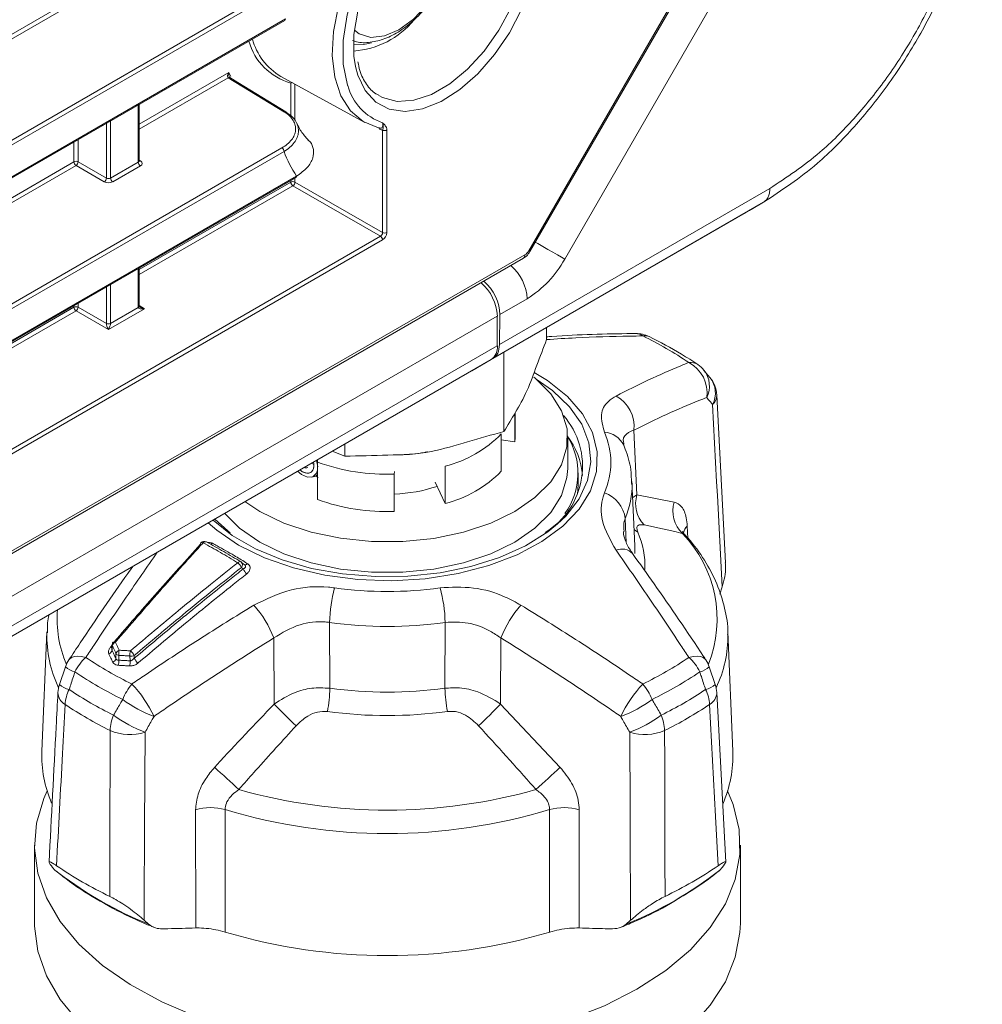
# Model space of a CAD drawing. Header units: millimetres. Extents: x 0 to 1118, y 0 to 864.
# Tile 175 of 235: x 1006 to 1023, y 350 to 366. Entities that reach past the tile are written whole.
import ezdxf

# ---------------------------------------------------------------- set-up
doc = ezdxf.new("R2010")
doc.units = ezdxf.units.MM

msp = doc.modelspace()

# ---------------------------------------------------------------- linework, layer by layer
at = {"color": 9, "linetype": 'Continuous', "lineweight": 0}
for p, q in [((1014.961, 362.216), (1018.648, 368.602)), ((1019.079, 368.172), (1015.56, 362.077)), ((953.284, 333.42), (1010.878, 366.668)), ((1010.913, 366.608), (953.307, 333.352)), ((1004.855, 364.956), (1007.394, 366.421)), ((1007.429, 366.361), (1004.855, 364.875)), ((953.669, 333.029), (1010.913, 366.075)), ((1008.479, 364.324), (1009.972, 365.186)), ((1009.96, 365.098), (1008.479, 364.243)), ((1010.896, 364.526), (1009.96, 365.098)), ((1011.001, 364.457), (1011.001, 365.008)), ((1011.071, 364.989), (1011.071, 364.385)), ((1008.464, 363.692), (1008.464, 364.645)), ((1007.933, 363.427), (1007.933, 364.338)), ((1008.003, 364.379), (1008.003, 363.426)), ((1012.529, 362.519), (1012.529, 364.227)), ((1012.599, 364.228), (1012.599, 362.52)), ((953.74, 330.959), (1010.854, 363.93)), ((1007.394, 363.697), (1007.394, 364.027)), ((1007.464, 364.067), (1007.464, 363.698)), ((1010.889, 363.869), (953.67, 330.837)), ((1004.855, 362.231), (1007.394, 363.697)), ((1007.429, 363.637), (1004.855, 362.151)), ((1007.898, 363.366), (1007.429, 363.637)), ((1007.464, 363.698), (1007.933, 363.427)), ((1008.003, 363.426), (1008.464, 363.692)), ((1008.499, 363.631), (1008.038, 363.365)), ((1008.479, 363.727), (1008.5, 363.714)), ((953.218, 330.045), (1011.099, 363.459)), ((1008.479, 361.905), (1011.001, 363.361)), ((1011.036, 363.3), (1008.479, 361.824)), ((1011.001, 363.361), (1011.001, 363.385)), ((1012.494, 362.458), (1011.036, 363.3)), ((1011.071, 363.426), (1011.071, 363.361)), ((1011.071, 363.361), (1012.529, 362.519)), ((1014.473, 360.657), (1018.972, 363.254)), ((871.763, 281.216), (1012.494, 362.458)), ((1012.529, 362.397), (871.798, 281.155)), ((869.428, 278.172), (1014.898, 362.15)), ((1008.464, 361.274), (1008.464, 361.921)), ((1008.003, 361.655), (1008.003, 361.008)), ((1007.933, 361.008), (1007.933, 361.614)), ((1007.464, 361.343), (1007.464, 361.279)), ((1014.935, 361.417), (1014.481, 361.155)), ((1004.855, 359.812), (1007.394, 361.278)), ((1007.429, 361.218), (1004.855, 359.732)), ((1007.394, 361.278), (1007.394, 361.303)), ((1007.968, 360.906), (1007.429, 361.218)), ((1007.464, 361.279), (1007.933, 361.008)), ((1008.568, 361.252), (1007.968, 360.906)), ((1008.003, 361.007), (1008.464, 361.273)), ((1008.479, 361.308), (1008.568, 361.252)), ((870.065, 277.786), (1014.438, 361.131)), ((870.065, 277.292), (1014.438, 360.637)), ((869.961, 277.063), (1014.335, 360.408)), ((1016.712, 359.234), (1016.761, 358.158)), ((1016.691, 358.11), (1016.761, 358.158)), ((1016.761, 358.158), (1017.383, 358.036)), ((1016.566, 357.762), (1016.583, 357.363)), ((1017.599, 357.635), (1017.609, 357.437)), ((1017.518, 357.512), (1017.551, 357.498)), ((1010.209, 356.922), (1010.179, 356.945)), ((1011.648, 356.033), (1011.651, 354.936)), ((1013.567, 354.936), (1013.57, 356.033)), ((1010.725, 354.674), (1010.718, 355.774)), ((1014.499, 355.774), (1014.492, 354.674)), ((1008.002, 355.622), (1008.027, 355.651)), ((1008.031, 355.644), (1008.028, 355.566)), ((1008.091, 355.431), (1008.093, 355.511)), ((1008.14, 355.484), (1008.138, 355.404)), ((1008.327, 355.393), (1008.326, 355.474)), ((1008.397, 355.481), (1008.398, 355.435)), ((1014.492, 354.674), (1015.485, 353.62)), ((1009.419, 350.947), (1009.417, 352.912)), ((1015.8, 352.912), (1015.798, 350.947))]:
    msp.add_line(p, q, dxfattribs=at)
at = {"color": 7, "linetype": 'Continuous', "lineweight": 15}
for p, q in [((1014.981, 362.204), (1018.668, 368.591)), ((953.724, 333.044), (1010.903, 366.052)), ((1009.972, 365.186), (1010.004, 365.117)), ((1010.836, 365.118), (1012.234, 364.351)), ((1008.479, 363.713), (1008.479, 364.653)), ((1012.461, 364.265), (1012.479, 364.258)), ((953.244, 330.043), (1011.089, 363.436)), ((1018.869, 363.025), (1014.365, 360.425)), ((1018.66, 362.904), (1018.869, 363.025)), ((1014.058, 360.248), (1018.566, 362.85)), ((869.402, 278.115), (1014.872, 362.093)), ((1008.479, 361.295), (1008.479, 361.929)), ((1014.481, 361.155), (1014.473, 360.657)), ((1014.438, 361.131), (1014.438, 360.637)), ((1015.258, 360.941), (1015.258, 360.739)), ((1014.548, 360.531), (1014.548, 359.209)), ((1014.335, 360.408), (1014.012, 360.221)), ((1014.036, 360.235), (1014.365, 360.425)), ((869.638, 276.876), (1014.012, 360.221)), ((1014.036, 360.235), (1014.047, 360.241)), ((1014.047, 360.241), (1014.058, 360.248)), ((1017.975, 360.107), (1017.875, 360.227)), ((1018.237, 357.024), (1018.091, 359.816)), ((1014.731, 359.512), (1014.731, 359.037)), ((1014.734, 359.104), (1014.734, 359.518)), ((1014.504, 358.549), (1014.504, 359.171)), ((1014.731, 359.037), (1014.504, 359.072)), ((1014.734, 359.104), (1014.731, 359.037)), ((1015.609, 358.594), (1015.609, 359.104)), ((1011.692, 358.882), (1011.899, 358.799)), ((1011.899, 359.001), (1011.899, 358.799)), ((1011.432, 358.732), (1011.453, 358.621)), ((1011.432, 358.732), (1011.453, 358.624)), ((1011.448, 358.699), (1011.448, 358.077)), ((1011.346, 358.682), (1011.385, 358.66)), ((1012.724, 358.501), (1012.725, 358.542)), ((1013.57, 358.632), (1013.57, 358.01)), ((1011.349, 358.449), (1011.398, 358.461)), ((1011.415, 358.468), (1011.456, 358.443)), ((1011.417, 358.468), (1011.448, 358.486)), ((1012.724, 357.879), (1012.724, 358.501)), ((1013.57, 358.01), (1013.403, 358.369)), ((1015.784, 358.339), (1015.784, 358.52)), ((1016.725, 357.307), (1016.679, 358.375)), ((1009.6, 357.371), (1009.596, 357.373)), ((1016.725, 357.307), (1016.724, 357.335)), ((1010.234, 356.993), (1010.178, 357.036)), ((1018.142, 356.5), (1018.18, 356.627)), ((1006.945, 355.873), (1006.861, 353.891)), ((1018.357, 353.891), (1018.272, 355.873)), ((1018.272, 355.873), (1018.274, 355.833)), ((1008.027, 355.659), (1008.024, 355.59)), ((1007.253, 355.293), (1007.154, 355)), ((1018.064, 355), (1017.964, 355.293)), ((1018.238, 352.042), (1018.091, 354.866)), ((1006.735, 352.327), (1006.735, 351.03)), ((1018.483, 351.03), (1018.483, 352.327)), ((1007.075, 351.911), (1007.037, 351.956)), ((1007.075, 351.911), (1007.144, 351.857)), ((1007.09, 351.899), (1007.169, 351.837)), ((1018.18, 351.956), (1018.142, 351.911)), ((1008.563, 351.075), (1008.634, 351.011)), ((1016.583, 351.011), (1016.655, 351.075))]:
    msp.add_line(p, q, dxfattribs=at)
at = {"color": 7, "linetype": 'Continuous', "lineweight": 15, "flags": 128}
for points in [[(1012.461, 364.265), (1012.205, 364.367), (1011.993, 364.546), (1011.834, 364.795), (1011.732, 365.105), (1011.69, 365.466), (1011.712, 365.866), (1011.795, 366.289), (1011.936, 366.722), (1012.132, 367.15), (1012.375, 367.558), (1012.657, 367.932), (1012.967, 368.259), (1013.296, 368.527), (1013.632, 368.727), (1013.963, 368.853), (1014.277, 368.899), (1014.565, 368.865)], [(1014.12, 368.712), (1013.804, 368.613), (1013.46, 368.426), (1013.12, 368.163), (1012.8, 367.833), (1012.51, 367.45), (1012.264, 367.03), (1012.071, 366.59), (1011.939, 366.146), (1011.872, 365.718), (1011.875, 365.321), (1011.946, 364.974), (1011.948, 364.966)], [(1012.078, 365.285), (1012.052, 365.458), (1012.052, 365.817), (1012.115, 366.204), (1012.238, 366.605), (1012.415, 367.002), (1012.641, 367.38), (1012.904, 367.722), (1013.196, 368.015), (1013.503, 368.247), (1013.814, 368.408), (1014.007, 368.47)], [(1012.045, 365.646), (1012.214, 365.65), (1012.342, 365.678)], [(1010.921, 364.528), (1010.119, 365.018), (1009.985, 365.1)], [(1010.134, 357.318), (1010.563, 357.107), (1011.045, 356.939), (1011.568, 356.818), (1012.117, 356.746), (1012.679, 356.727), (1013.24, 356.759), (1013.784, 356.844), (1014.297, 356.977), (1014.767, 357.156), (1015.181, 357.377), (1015.529, 357.633), (1015.8, 357.918), (1015.99, 358.224), (1016.091, 358.544), (1016.102, 358.869), (1016.023, 359.191), (1015.856, 359.501), (1015.604, 359.792), (1015.275, 360.056), (1015.054, 360.193)], [(1010.238, 358.043), (1010.486, 357.88), (1010.886, 357.686), (1011.339, 357.535), (1011.83, 357.432), (1012.345, 357.379), (1012.868, 357.379), (1013.383, 357.431), (1013.875, 357.534), (1014.328, 357.685), (1014.729, 357.879), (1015.065, 358.11), (1015.327, 358.371), (1015.506, 358.655), (1015.597, 358.952), (1015.598, 359.254), (1015.507, 359.551), (1015.329, 359.835), (1015.067, 360.096), (1015.046, 360.114)], [(1009.901, 357.848), (1010.15, 357.601), (1010.486, 357.37), (1010.886, 357.176), (1011.339, 357.025), (1011.83, 356.921), (1012.345, 356.869), (1012.868, 356.868), (1013.383, 356.921), (1013.875, 357.024), (1014.328, 357.174), (1014.729, 357.368), (1015.065, 357.599), (1015.327, 357.861), (1015.506, 358.144), (1015.597, 358.442), (1015.609, 358.594)], [(1011.448, 358.568), (1011.431, 358.517), (1011.371, 358.456), (1011.282, 358.448), (1011.18, 358.494), (1011.116, 358.55)], [(1015.784, 358.339), (1015.777, 358.222), (1015.773, 358.188)], [(1015.441, 357.673), (1015.276, 357.541), (1014.906, 357.309), (1014.477, 357.115), (1013.999, 356.963), (1013.486, 356.858), (1012.949, 356.801), (1012.404, 356.794), (1011.864, 356.839), (1011.344, 356.932), (1010.856, 357.073), (1010.414, 357.257), (1010.028, 357.48), (1009.709, 357.735), (1009.708, 357.736)], [(1009.737, 357.753), (1009.953, 357.554), (1009.995, 357.521)], [(1009.626, 357.689), (1009.769, 357.566), (1010.134, 357.318)], [(1016.762, 349.929), (1016.22, 349.652), (1015.624, 349.416), (1014.981, 349.225), (1014.303, 349.08), (1013.599, 348.984), (1012.88, 348.939), (1012.157, 348.946), (1011.441, 349.003), (1010.742, 349.111), (1010.072, 349.268), (1009.44, 349.471), (1008.856, 349.718), (1008.329, 350.004), (1007.867, 350.325), (1007.477, 350.677), (1007.165, 351.053), (1006.935, 351.449), (1006.791, 351.858), (1006.736, 352.274), (1006.769, 352.691), (1006.891, 353.103), (1006.947, 353.23)], [(1018.27, 353.23), (1018.365, 353.001), (1018.465, 352.587), (1018.476, 352.17), (1018.398, 351.755), (1018.233, 351.348), (1017.982, 350.957), (1017.65, 350.586), (1017.241, 350.242), (1016.762, 349.929)], [(1016.762, 348.633), (1016.22, 348.356), (1015.624, 348.12), (1014.981, 347.928), (1014.303, 347.784), (1013.599, 347.688), (1012.88, 347.643), (1012.157, 347.649), (1011.441, 347.707), (1010.742, 347.815), (1010.072, 347.972), (1009.44, 348.175), (1008.856, 348.422), (1008.329, 348.708), (1007.867, 349.029), (1007.477, 349.38), (1007.165, 349.757), (1006.935, 350.153), (1006.791, 350.562), (1006.736, 350.978), (1006.735, 351.03)], [(1018.483, 351.03), (1018.476, 350.874), (1018.398, 350.459), (1018.233, 350.052), (1017.982, 349.661), (1017.65, 349.29), (1017.241, 348.945), (1016.762, 348.633)]]:
    msp.add_lwpolyline(points, dxfattribs=at)
at = {"color": 9, "linetype": 'Continuous', "lineweight": 0, "flags": 128}
for points in [[(1012.466, 364.799), (1012.525, 364.768), (1012.77, 364.704), (1013.047, 364.721), (1013.343, 364.819), (1013.646, 364.994), (1013.942, 365.238), (1014.218, 365.54), (1014.463, 365.886), (1014.666, 366.263), (1014.817, 366.653), (1014.911, 367.04), (1014.942, 367.406), (1014.911, 367.735), (1014.817, 368.014), (1014.666, 368.229), (1014.505, 368.35)], [(1012.06, 365.889), (1012.141, 365.829), (1012.334, 365.769), (1012.559, 365.792), (1012.8, 365.894), (1013.041, 366.07), (1013.266, 366.307), (1013.459, 366.59), (1013.607, 366.898), (1013.7, 367.212), (1013.732, 367.508)], [(1015.117, 367.407), (1015.086, 367.031), (1014.993, 366.635), (1014.842, 366.234), (1014.64, 365.845), (1014.394, 365.483), (1014.115, 365.164), (1013.814, 364.9), (1013.503, 364.703), (1013.196, 364.58), (1012.904, 364.536), (1012.641, 364.574), (1012.415, 364.691), (1012.238, 364.883), (1012.115, 365.142), (1012.078, 365.285)], [(1011.01, 365.023), (1011.006, 365.017), (1011.001, 365.008)], [(1015.56, 362.077), (1015.504, 362.109), (1015.437, 362.148), (1015.361, 362.192), (1015.279, 362.239), (1015.195, 362.288), (1015.11, 362.337), (1015.07, 362.36)], [(1014.961, 362.216), (1014.971, 362.21), (1014.978, 362.206), (1014.981, 362.204), (1014.981, 362.204)], [(1015.085, 360.082), (1015.358, 359.89), (1015.64, 359.621), (1015.844, 359.329), (1015.963, 359.022), (1015.996, 358.707), (1015.941, 358.394), (1015.8, 358.09), (1015.577, 357.803), (1015.441, 357.673)], [(1018.18, 356.627), (1018.101, 358.142), (1018.088, 358.374), (1018.021, 359.657)], [(1015.777, 358.197), (1015.786, 358.378), (1015.785, 358.395)], [(1016.713, 357.581), (1016.742, 357.556), (1016.778, 357.532)], [(1016.725, 357.18), (1016.726, 357.248), (1016.725, 357.307)], [(1010.285, 357.01), (1010.277, 357.004), (1010.269, 356.999), (1010.262, 356.995), (1010.254, 356.992), (1010.247, 356.991), (1010.24, 356.992), (1010.234, 356.993), (1010.229, 356.996)], [(1007.592, 355.45), (1007.521, 355.466), (1007.456, 355.471), (1007.4, 355.465), (1007.354, 355.449), (1007.319, 355.423), (1007.308, 355.408)], [(1017.908, 355.409), (1017.898, 355.423), (1017.864, 355.449), (1017.818, 355.465), (1017.761, 355.471), (1017.697, 355.466), (1017.625, 355.45)], [(1018.114, 351.984), (1018.07, 352.801), (1017.97, 354.666)], [(1007.988, 351.473), (1007.99, 352.314), (1007.995, 354.234)], [(1008.576, 354.205), (1008.569, 352.64), (1008.564, 351.319), (1008.563, 351.075)], [(1016.655, 351.075), (1016.648, 352.64), (1016.647, 352.88), (1016.641, 354.205)], [(1009.91, 352.917), (1009.909, 351.993), (1009.908, 350.879)], [(1015.309, 350.879), (1015.308, 351.993), (1015.308, 352.917)]]:
    msp.add_lwpolyline(points, dxfattribs=at)
at = {"color": 7, "linetype": 'Continuous', "lineweight": 15}
for centre, radius, start, end in [((1010.889, 366.072), 0.024, 304.1262, 7.186), ((1011.948, 366.971), 1.433, 273.9669, 320.4794), ((1011.36, 366.006), 1.031, 194.8666, 239.4419), ((1011.272, 365.978), 1.006, 195.6414, 254.3754), ((1010.912, 364.513), 0.0182, 23.9173, 57.9123), ((1011.075, 363.456), 0.024, 304.1262, 7.186), ((1014.837, 362.143), 0.0617, 305.0752, 6.237), ((1013.665, 361.095), 0.775, 2.6502, 49.6217), ((1008.454, 361.296), 0.0246, 293.8659, 356.8255), ((1016.746, 360.34), 0.5, 63.9361, 90.8084), ((1014.188, 360.612), 0.252, 305.698, 5.6204), ((1017.492, 359.91), 0.5, 39.7694, 55.7312), ((1017.591, 359.79), 0.5, 3.011, 39.6659), ((1014.57, 358.631), 1.286, 301.1497, 41.2295), ((1014.634, 358.519), 1.146, 324.0613, 32.6715), ((1014.606, 358.365), 1.257, 5.0794, 37.9002), ((1013.085, 359.929), 1.979, 284.1767, 315.818), ((1012.626, 360.754), 2.588, 272.1871, 288.2596), ((1012.592, 361.249), 3.372, 250.1635, 272.2504), ((1009.56, 357.307), 0.075, 61.6676, 137.6222), ((1009.522, 357.344), 0.0219, 142.2103, 201.2498), ((1010.133, 356.977), 0.075, 52.2544, 58.3893), ((1008.102, 355.656), 0.075, 139.4566, 177.2381), ((1007.725, 355.132), 0.5, 146.318, 161.2566), ((1017.492, 355.132), 0.5, 18.7434, 33.682), ((1007.626, 354.84), 0.5, 161.2781, 177.005), ((1017.591, 354.84), 0.5, 2.995, 18.7219), ((1008.844, 353.812), 1.985, 177.7087, 203.4088), ((1016.371, 353.812), 1.987, 336.1435, 2.2862), ((1010.921, 357.575), 6.77, 235.6744, 244.331), ((1014.297, 357.575), 6.77, 295.669, 304.3256), ((1012.609, 359.995), 9.508, 253.501, 286.499)]:
    msp.add_arc(centre, radius, start, end, dxfattribs=at)
at = {"color": 9, "linetype": 'Continuous', "lineweight": 0}
for centre, radius, start, end in [((1009.974, 365.077), 0.025, 64.2284, 125.6181), ((1011.033, 364.951), 0.0654, 98.729, 118.8098), ((1012.832, 365.212), 0.917, 195.556, 250.7682), ((1010.91, 364.505), 0.0251, 64.2624, 125.5984), ((1012.451, 364.242), 0.0257, 355.2668, 54.6037), ((1012.564, 364.296), 0.077, 243.2338, 297.3435), ((1010.812, 363.866), 0.077, 2.6523, 56.7703), ((1012.649, 364.51), 1.873, 200.0056, 214.1571), ((1007.429, 363.629), 0.077, 63.2338, 117.3435), ((1007.471, 363.701), 0.077, 182.6523, 236.7703), ((1007.385, 363.703), 0.0793, 303.5222, 356.4778), ((1008.541, 363.696), 0.077, 182.6523, 236.7703), ((1008.485, 363.737), 0.0278, 257.7331, 303.5435), ((1007.854, 363.432), 0.0793, 303.5222, 356.4778), ((1008.08, 363.43), 0.077, 182.6523, 236.7703), ((1011.036, 363.292), 0.077, 63.2338, 117.3435), ((1011.078, 363.364), 0.077, 182.6523, 236.7703), ((1010.992, 363.366), 0.0793, 303.5222, 356.4778), ((1012.452, 362.394), 0.077, 2.6523, 56.7703), ((1012.564, 362.588), 0.077, 243.2338, 297.3435), ((1014.151, 361.377), 0.785, 2.9812, 49.2907), ((1013.98, 362.947), 1.803, 301.9547, 331.1444), ((1007.429, 361.21), 0.077, 63.2338, 117.3435), ((1007.471, 361.282), 0.077, 182.6523, 236.7703), ((1007.385, 361.284), 0.0793, 303.5222, 356.4778), ((1008.455, 361.297), 0.024, 292.8092, 355.8707), ((1007.968, 361.077), 0.077, 243.2338, 297.3435), ((1007.968, 361.077), 0.0782, 243.1075, 296.3301), ((1016.74, 360.643), 0.197, 52.5718, 90.1545), ((1016.898, 360.642), 0.162, 65.1502, 103.8545), ((1014.153, 355.228), 6.194, 55.9072, 64.0982), ((1017.652, 360.134), 0.225, 57.0858, 96.731), ((1017.365, 359.858), 0.563, 351.6816, 62.4416), ((1017.545, 359.967), 0.423, 333.1807, 38.2834), ((1017.644, 359.848), 0.423, 333.1387, 38.0808), ((1016.137, 359.292), 0.578, 354.194, 61.3648), ((1017.879, 359.814), 0.211, 312.1201, 0.6731), ((1015.047, 358.693), 1.279, 336.6795, 23.3205), ((1016.196, 358.818), 0.382, 25.5481, 86.1693), ((1013.085, 360.551), 1.979, 284.1767, 315.818), ((1012.592, 361.871), 3.372, 250.1635, 272.2504), ((1015.262, 358.321), 1.418, 336.7792, 1.2536), ((1016.057, 357.702), 0.512, 6.7445, 71.2695), ((1017.265, 358.011), 0.525, 163.7645, 222.7135), ((1017.869, 357.881), 0.51, 162.3, 226.4628), ((1017.756, 357.468), 0.229, 133.1879, 165.4135), ((1015.41, 356.953), 1.485, 358.5422, 22.9408), ((1016.057, 356.091), 2.038, 338.2196, 44.2207), ((1009.524, 357.328), 0.0355, 57.2865, 122.3999), ((1009.58, 357.329), 0.0469, 70.5007, 142.3654), ((1009.648, 357.398), 0.069, 286.6329, 315.0313), ((1016.512, 357.005), 0.249, 44.3519, 113.1744), ((1010.156, 356.997), 0.0468, 69.7013, 142.3221), ((1009.997, 356.87), 0.197, 22.3477, 51.9808), ((1010.131, 356.99), 0.0661, 317.1426, 44.0374), ((1010.391, 356.996), 0.196, 202.1997, 231.7292), ((1013.968, 355.989), 2.321, 164.5468, 178.9226), ((1012.609, 362.916), 6.37, 262.0829, 277.9171), ((1011.249, 355.989), 2.321, 1.0774, 15.4532), ((1009.028, 356.089), 1.915, 175.4173, 203.2084), ((1009.088, 355.159), 1.742, 20.6658, 41.8125), ((1016.129, 355.159), 1.742, 138.1875, 159.3342), ((1012.609, 362.942), 6.976, 262.0829, 277.9171), ((1008.943, 355.802), 1.999, 178.2747, 205.4043), ((1016.272, 355.803), 2.002, 334.6039, 0.8591), ((1008.029, 355.678), 0.0623, 244.1509, 266.9711), ((1008.055, 355.658), 0.0281, 177.9264, 210.7588), ((1008.111, 355.626), 0.0822, 109.7444, 167.2289), ((1008.063, 355.673), 0.036, 55.8034, 120.3036), ((1008.116, 354.866), 0.785, 131.8926, 154.0396), ((1011.064, 360.579), 6.194, 235.9072, 244.0982), ((1007.947, 355.584), 0.0821, 289.9626, 347.345), ((1008.011, 355.45), 0.0823, 289.6447, 346.8566), ((1008.174, 355.492), 0.0824, 109.429, 166.7443), ((1008.15, 355.555), 0.0715, 217.7645, 262.2408), ((1008.333, 355.514), 0.195, 163.2847, 188.7932), ((1008.522, 355.502), 0.198, 163.1131, 188.1704), ((1008.35, 355.598), 0.127, 259.4816, 292.0425), ((1008.2, 355.385), 0.22, 25.93, 52.6595), ((1008.595, 355.531), 0.22, 205.916, 232.5102), ((1014.153, 360.579), 6.194, 295.9018, 304.0928), ((1017.101, 354.866), 0.785, 25.9604, 48.1074), ((1007.503, 355.575), 0.378, 228.3437, 255.8566), ((1007.944, 355.375), 0.196, 343.3381, 8.6752), ((1008.13, 355.365), 0.199, 343.1605, 8.0444), ((1017.716, 355.573), 0.375, 284.0858, 311.7571), ((1011.008, 360.524), 6.418, 235.9072, 244.0982), ((1014.209, 360.524), 6.418, 295.9018, 304.0928), ((1007.406, 355.284), 0.381, 228.2317, 255.9051), ((1009.046, 354.421), 0.903, 139.5265, 158.599), ((1006.854, 353.587), 2.069, 25.1947, 43.3537), ((1009.267, 354.983), 2.384, 349.5263, 358.8746), ((1012.609, 361.928), 7.056, 262.1993, 277.8007), ((1015.951, 354.983), 2.384, 181.1254, 190.4737), ((1018.364, 353.587), 2.069, 136.6463, 154.8053), ((1016.172, 354.421), 0.903, 21.401, 40.4735), ((1017.811, 355.285), 0.381, 284.1008, 311.758), ((1007.369, 354.876), 0.243, 182.3217, 239.828), ((1007.876, 354.633), 0.63, 153.3324, 176.9704), ((1010.967, 360.39), 6.582, 236.2871, 243.7182), ((1014.251, 360.39), 6.582, 296.2818, 303.7129), ((1017.341, 354.633), 0.63, 3.0296, 26.6676), ((1017.854, 354.873), 0.237, 299.4211, 358.4292), ((1010.946, 360.209), 6.664, 236.2871, 243.7182), ((1009.458, 356.439), 2.103, 233.4151, 249.6369), ((1021.735, 365.476), 15.425, 224.4562, 226.3617), ((1003.482, 365.476), 15.425, 313.6383, 315.5438), ((1015.76, 356.439), 2.103, 290.3631, 306.5849), ((1014.271, 360.209), 6.664, 296.2818, 303.7129), ((1008.749, 354.2), 0.755, 157.4543, 177.3638), ((1009.303, 356.171), 2.096, 233.3634, 249.7148), ((1012.609, 361.828), 7.346, 262.1993, 277.8007), ((1015.915, 356.171), 2.096, 290.2852, 306.6366), ((1016.468, 354.2), 0.755, 2.6362, 22.5457), ((1008.326, 355.012), 0.845, 246.9792, 287.222), ((1016.892, 355.012), 0.845, 252.778, 293.0208), ((817.468, 143.355), 284.917, 47.45041, 47.56041), ((1207.75, 143.355), 284.917, 132.43959, 132.54959), ((1012.609, 362.036), 9.127, 254.2817, 285.7183), ((1009.673, 352.08), 0.87, 74.1774, 107.0808), ((1012.609, 361.873), 9.354, 253.2299, 286.7701), ((1015.545, 352.08), 0.87, 72.9192, 105.8226), ((1011.049, 357.002), 6.459, 232.8017, 248.0458), ((1014.194, 356.951), 6.402, 291.9174, 308.0773)]:
    msp.add_arc(centre, radius, start, end, dxfattribs=at)
for centre, major_axis, ratio, start_param, end_param in [((1008.429, 363.714), (0.05, -0.0016), 0.597067, 5.516493, 6.301891), ((1008.428, 363.673), (0.1, -0.0015), 0.587275, 5.506822, 7.060165), ((1007.967, 363.407), (0.1, -0.0015), 0.587275, 3.953479, 5.506822), ((1007.968, 363.448), (0.05, -0.0016), 0.597067, 3.96315, 5.516493), ((1012.493, 362.499), (0.025, 0.0433), 0.598058, 3.92706, 5.497552), ((1012.529, 362.479), (0.05, 0.0866), 0.577557, 3.927062, 5.497554), ((1014.898, 362.252), (0.062, 0.108), 0.577454, 3.926846, 4.712118), ((1008.535, 361.315), (0.05, 0.0866), 0.577206, 2.356266, 2.373414), ((1008.569, 361.293), (0.105, 0.022), 0.37036, 3.074089, 4.627432), ((1008.569, 361.293), (0.104, -0.026), 0.370355, 3.98268, 4.797257), ((1007.897, 360.988), (0.025, 0.0433), 0.598058, 5.480403, 5.497552), ((1007.969, 360.946), (-0.0316, 0.0733), 0.234228, 0.498251, 2.051594), ((1007.969, 360.946), (0.0303, 0.0731), 0.214473, 4.217188, 5.770531), ((1007.932, 360.968), (0.05, 0.0866), 0.577557, 5.480405, 5.497554)]:
    msp.add_ellipse(centre, major_axis=major_axis, ratio=ratio, start_param=start_param, end_param=end_param, dxfattribs=at)
at = {"color": 7, "linetype": 'Continuous', "lineweight": 15}
for centre, start_param, end_param in [((1014.127, 361.359), 3.93611, 5.274), ((1014.12, 360.861), 3.150712, 3.93611)]:
    msp.add_ellipse(centre, major_axis=(-0.243, 0.437), ratio=0.587367, start_param=start_param, end_param=end_param, dxfattribs=at)
for points, knots in [([(1022.508, 369.328), (1022.504, 369.186), (1022.494, 368.803), (1022.39, 368.132), (1022.168, 367.335), (1021.848, 366.526), (1021.436, 365.725), (1020.942, 364.96), (1020.378, 364.262), (1019.691, 363.568), (1019.171, 363.225), (1018.869, 363.025)], [0, 0, 0, 0, 0.063881, 0.171582, 0.282525, 0.390047, 0.500815, 0.616212, 0.727169, 0.841682, 1, 1, 1, 1]), ([(1012.03, 365.717), (1012.051, 365.709), (1012.143, 365.673), (1012.329, 365.681), (1012.574, 365.739), (1012.825, 365.869), (1013.068, 366.064), (1013.267, 366.275), (1013.364, 366.428), (1013.399, 366.484)], [0, 0, 0, 0, 0.045567, 0.202165, 0.364392, 0.536724, 0.715904, 0.896053, 1, 1, 1, 1]), ([(1012.469, 364.805), (1012.452, 364.813), (1012.369, 364.849), (1012.259, 364.983), (1012.155, 365.164), (1012.128, 365.312), (1012.119, 365.363)], [0, 0, 0, 0, 0.093556, 0.458116, 0.816254, 1, 1, 1, 1]), ([(1009.985, 365.1), (1009.985, 365.1), (1009.984, 365.101), (1009.981, 365.104), (1009.979, 365.108), (1009.978, 365.11)], [0, 0, 0, 0, 0.264588, 0.761407, 1, 1, 1, 1]), ([(1010.928, 364.52), (1010.963, 364.498), (1010.994, 364.475), (1011.047, 364.425), (1011.069, 364.397), (1011.103, 364.341), (1011.115, 364.312), (1011.13, 364.252), (1011.132, 364.222), (1011.127, 364.162), (1011.119, 364.132), (1011.096, 364.073), (1011.079, 364.045), (1011.018, 363.963), (1010.96, 363.912), (1010.889, 363.869)], [0, 0, 0, 0, 0.125, 0.125, 0.25, 0.25, 0.375, 0.375, 0.5, 0.5, 0.625, 0.625, 0.75, 0.75, 1, 1, 1, 1]), ([(1011.29, 364.067), (1011.27, 364.088), (1011.211, 364.149), (1011.147, 364.238), (1011.109, 364.328), (1011.103, 364.342)], [0, 0, 0, 0, 0.298434, 0.890696, 1, 1, 1, 1]), ([(1012.479, 364.258), (1012.478, 364.258), (1012.475, 364.258), (1012.469, 364.262), (1012.465, 364.264)], [0, 0, 0, 0, 0.354261, 1, 1, 1, 1]), ([(1011.099, 363.459), (1011.162, 363.505), (1011.287, 363.595), (1011.377, 363.754), (1011.387, 363.901), (1011.35, 364.008), (1011.296, 364.056), (1011.281, 364.07)], [0, 0, 0, 0, 0.26253, 0.516992, 0.730668, 0.92596, 1, 1, 1, 1]), ([(1008.48, 363.707), (1008.48, 363.707), (1008.48, 363.707), (1008.478, 363.711), (1008.479, 363.713), (1008.479, 363.713)], [0, 0, 0, 0, 0.251447, 0.972188, 1, 1, 1, 1]), ([(1018.566, 362.85), (1018.575, 362.855), (1018.604, 362.872), (1018.636, 362.891), (1018.656, 362.902), (1018.659, 362.904), (1018.66, 362.904), (1018.66, 362.904)], [0, 0, 0, 0, 0.245202, 0.817535, 0.960682, 0.992151, 1, 1, 1, 1]), ([(1014.872, 362.093), (1014.884, 362.1), (1014.919, 362.123), (1014.956, 362.164), (1014.976, 362.197), (1014.981, 362.204)], [0, 0, 0, 0, 0.263865, 0.839521, 1, 1, 1, 1]), ([(1008.493, 361.281), (1008.491, 361.283), (1008.485, 361.286), (1008.48, 361.292), (1008.479, 361.295), (1008.479, 361.294), (1008.479, 361.294)], [0, 0, 0, 0, 0.292767, 0.604407, 0.899175, 1, 1, 1, 1]), ([(1016.739, 360.839), (1016.718, 360.839), (1016.259, 360.837), (1015.766, 360.822), (1015.288, 360.787), (1015.258, 360.784)], [0, 0, 0, 0, 0.04288, 0.941281, 1, 1, 1, 1]), ([(1014.548, 359.209), (1014.612, 359.315), (1014.74, 359.526), (1014.924, 359.844), (1015.097, 360.316), (1015.204, 360.598), (1015.258, 360.739)], [0, 0, 0, 0, 0.271626, 0.542687, 0.771111, 1, 1, 1, 1]), ([(1017.774, 360.323), (1017.684, 360.382), (1017.432, 360.549), (1017.149, 360.695), (1016.966, 360.789)], [0, 0, 0, 0, 0.354346, 1, 1, 1, 1]), ([(1011.899, 358.799), (1012.137, 358.804), (1012.614, 358.814), (1013.302, 358.841), (1013.944, 359.042), (1014.347, 359.153), (1014.548, 359.209)], [0, 0, 0, 0, 0.271626, 0.542687, 0.771111, 1, 1, 1, 1]), ([(1016.542, 358.981), (1016.537, 359.001), (1016.532, 359.022), (1016.531, 359.012), (1016.531, 359.011)], [0, 0, 0, 0, 0.959406, 1, 1, 1, 1]), ([(1013.279, 358.873), (1013.261, 358.869), (1013.117, 358.839), (1012.923, 358.82), (1012.751, 358.821), (1012.715, 358.822)], [0, 0, 0, 0, 0.0997147, 0.813913, 1, 1, 1, 1]), ([(1016.671, 358.346), (1016.67, 358.423), (1016.666, 358.618), (1016.603, 358.83), (1016.55, 358.961), (1016.541, 358.983)], [0, 0, 0, 0, 0.354352, 0.894473, 1, 1, 1, 1]), ([(1011.379, 358.701), (1011.38, 358.695), (1011.388, 358.666), (1011.386, 358.619), (1011.372, 358.567), (1011.341, 358.53), (1011.298, 358.513), (1011.245, 358.518), (1011.196, 358.538), (1011.166, 358.563), (1011.156, 358.572)], [0, 0, 0, 0, 0.038566, 0.178296, 0.320474, 0.465277, 0.612527, 0.762044, 0.914007, 1, 1, 1, 1]), ([(1011.446, 358.739), (1011.447, 358.734), (1011.448, 358.721), (1011.448, 358.707), (1011.448, 358.699)], [0, 0, 0, 0, 0.3770791, 1, 1, 1, 1]), ([(1011.385, 358.66), (1011.385, 358.64), (1011.384, 358.598), (1011.362, 358.552), (1011.327, 358.522), (1011.28, 358.512), (1011.225, 358.525), (1011.181, 358.547), (1011.159, 358.568), (1011.155, 358.572)], [0, 0, 0, 0, 0.15404, 0.310746, 0.470121, 0.63218, 0.79692, 0.964327, 1, 1, 1, 1]), ([(1011.285, 358.612), (1011.284, 358.612), (1011.277, 358.604), (1011.254, 358.601), (1011.231, 358.606), (1011.219, 358.609)], [0, 0, 0, 0, 0.04462, 0.520749, 1, 1, 1, 1]), ([(1011.397, 358.466), (1011.405, 358.466), (1011.43, 358.468), (1011.44, 358.492), (1011.448, 358.509)], [0, 0, 0, 0, 0.314592, 1, 1, 1, 1]), ([(1016.689, 357.181), (1016.688, 357.183), (1016.637, 357.247), (1016.577, 357.365), (1016.535, 357.492), (1016.535, 357.532), (1016.536, 357.546)], [0, 0, 0, 0, 0.011761, 0.428555, 0.8047, 1, 1, 1, 1]), ([(1017.553, 357.5), (1017.552, 357.501), (1017.528, 357.517), (1017.52, 357.551), (1017.521, 357.544), (1017.522, 357.542)], [0, 0, 0, 0, 0.005209, 0.764907, 1, 1, 1, 1]), ([(1018.271, 355.826), (1018.272, 355.836), (1018.282, 355.985), (1018.226, 356.274), (1018.102, 356.681), (1017.894, 357.072), (1017.697, 357.341), (1017.571, 357.479), (1017.552, 357.499)], [0, 0, 0, 0, 0.016365, 0.249572, 0.482544, 0.718059, 0.958173, 1, 1, 1, 1]), ([(1008.044, 355.685), (1008.067, 355.712), (1008.312, 355.998), (1008.796, 356.555), (1009.261, 357.07), (1009.502, 357.336)], [0, 0, 0, 0, 0.048839, 0.507853, 1, 1, 1, 1]), ([(1009.6, 357.371), (1009.647, 357.345), (1009.743, 357.293), (1009.935, 357.184), (1010.079, 357.097), (1010.174, 357.039)], [0, 0, 0, 0, 0.247452, 0.500009, 1, 1, 1, 1]), ([(1017.908, 355.409), (1017.895, 355.428), (1017.611, 355.86), (1017.206, 356.454), (1016.809, 357.01), (1016.689, 357.178)], [0, 0, 0, 0, 0.031433, 0.707061, 1, 1, 1, 1]), ([(1008.379, 356.97), (1008.35, 356.929), (1008.054, 356.514), (1007.697, 355.994), (1007.372, 355.502), (1007.31, 355.408)], [0, 0, 0, 0, 0.08035, 0.823626, 1, 1, 1, 1]), ([(1018.232, 357.023), (1018.234, 357.001), (1018.248, 356.872), (1018.211, 356.738), (1018.18, 356.627)], [0, 0, 0, 0, 0.177192, 1, 1, 1, 1]), ([(1006.98, 356.162), (1006.977, 356.149), (1006.95, 356.05), (1006.952, 355.949), (1006.954, 355.86)], [0, 0, 0, 0, 0.127371, 1, 1, 1, 1]), ([(1007.127, 354.866), (1007.117, 354.677), (1007.068, 353.735), (1007.019, 352.793), (1006.979, 352.04)], [0, 0, 0, 0, 0.201103, 1, 1, 1, 1]), ([(1007.103, 351.984), (1007.078, 352.001), (1007.029, 352.033), (1006.985, 352.053), (1006.969, 352.043), (1007.011, 351.99), (1007.037, 351.956)], [0, 0, 0, 0, 0.161654, 0.322164, 0.570665, 1, 1, 1, 1]), ([(1018.18, 351.956), (1018.208, 351.992), (1018.249, 352.043), (1018.231, 352.052), (1018.19, 352.035), (1018.139, 352), (1018.114, 351.984)], [0, 0, 0, 0, 0.455736, 0.663828, 0.840546, 1, 1, 1, 1]), ([(1007.169, 351.837), (1007.2, 351.812), (1007.382, 351.667), (1007.759, 351.425), (1008.25, 351.158), (1008.586, 351.016), (1008.721, 350.96)], [0, 0, 0, 0, 0.0720961, 0.4203889, 0.7692256, 1, 1, 1, 1]), ([(1017.427, 351.42), (1017.569, 351.505), (1017.82, 351.654), (1018.034, 351.825), (1018.127, 351.9)], [0, 0, 0, 0, 0.565196, 1, 1, 1, 1]), ([(1008.563, 351.075), (1008.493, 351.135), (1008.39, 351.223), (1008.216, 351.343), (1008.093, 351.419), (1008.022, 351.456), (1007.988, 351.473)], [0, 0, 0, 0, 0.455736, 0.663828, 0.840546, 1, 1, 1, 1]), ([(1016.499, 350.96), (1016.583, 350.995), (1016.87, 351.115), (1017.185, 351.266), (1017.392, 351.398), (1017.427, 351.42)], [0, 0, 0, 0, 0.254313, 0.873516, 1, 1, 1, 1]), ([(1017.229, 351.473), (1017.195, 351.456), (1017.127, 351.42), (1016.998, 351.341), (1016.824, 351.221), (1016.72, 351.132), (1016.655, 351.075)], [0, 0, 0, 0, 0.161654, 0.322164, 0.570665, 1, 1, 1, 1]), ([(1008.634, 351.011), (1008.671, 350.985), (1008.737, 350.94), (1008.825, 350.935), (1008.864, 350.933)], [0, 0, 0, 0, 0.558816, 1, 1, 1, 1]), ([(1016.353, 350.933), (1016.404, 350.937), (1016.492, 350.944), (1016.556, 350.991), (1016.583, 351.011)], [0, 0, 0, 0, 0.576857, 1, 1, 1, 1]), ([(1008.864, 350.933), (1008.895, 350.934), (1009.005, 350.936), (1009.19, 350.94), (1009.344, 350.945), (1009.419, 350.947)], [0, 0, 0, 0, 0.168844, 0.594697, 1, 1, 1, 1]), ([(1009.908, 350.879), (1009.858, 350.892), (1009.758, 350.92), (1009.593, 350.944), (1009.481, 350.949), (1009.427, 350.948), (1009.419, 350.947)], [0, 0, 0, 0, 0.312228, 0.624137, 0.944904, 1, 1, 1, 1]), ([(1015.798, 350.947), (1015.747, 350.947), (1015.645, 350.947), (1015.468, 350.922), (1015.362, 350.893), (1015.309, 350.879)], [0, 0, 0, 0, 0.336652, 0.673851, 1, 1, 1, 1]), ([(1015.798, 350.947), (1015.874, 350.945), (1016.059, 350.939), (1016.244, 350.935), (1016.353, 350.933)], [0, 0, 0, 0, 0.4060816, 1, 1, 1, 1])]:
    msp.add_open_spline(points, degree=3, knots=knots, dxfattribs=at)
at = {"color": 9, "linetype": 'Continuous', "lineweight": 0}
for points, knots in [([(1018.972, 363.254), (1019.254, 363.44), (1019.735, 363.757), (1020.378, 364.403), (1020.904, 365.052), (1021.365, 365.763), (1021.747, 366.507), (1022.044, 367.257), (1022.25, 368.005), (1022.349, 368.632), (1022.358, 368.992), (1022.362, 369.125)], [0, 0, 0, 0, 0.158413, 0.271114, 0.383835, 0.49919, 0.608333, 0.717478, 0.826751, 0.936004, 1, 1, 1, 1]), ([(1009.96, 365.098), (1009.954, 365.102), (1009.95, 365.108), (1009.948, 365.123), (1009.949, 365.132), (1009.954, 365.156), (1009.962, 365.172), (1009.972, 365.186)], [0, 0, 0, 0, 0.25, 0.25, 0.5, 0.5, 1, 1, 1, 1]), ([(1009.972, 365.186), (1009.972, 365.185), (1009.97, 365.175), (1009.969, 365.16), (1009.97, 365.138), (1009.973, 365.125), (1009.976, 365.114), (1009.977, 365.112), (1009.978, 365.11)], [0, 0, 0, 0, 0.012858, 0.447991, 0.586125, 0.875802, 0.934901, 1, 1, 1, 1]), ([(1010.854, 363.93), (1010.887, 363.95), (1010.917, 363.97), (1010.971, 364.015), (1010.994, 364.039), (1011.033, 364.089), (1011.049, 364.114), (1011.072, 364.168), (1011.079, 364.195), (1011.084, 364.25), (1011.083, 364.277), (1011.07, 364.332), (1011.059, 364.359), (1011.027, 364.411), (1011.007, 364.437), (1010.958, 364.484), (1010.929, 364.506), (1010.896, 364.526)], [0, 0, 0, 0, 0.125, 0.125, 0.25, 0.25, 0.375, 0.375, 0.5, 0.5, 0.625, 0.625, 0.75, 0.75, 0.875, 0.875, 1, 1, 1, 1]), ([(1012.479, 364.258), (1012.482, 364.257), (1012.493, 364.253), (1012.508, 364.258), (1012.524, 364.272), (1012.533, 364.299), (1012.533, 364.326), (1012.53, 364.344), (1012.53, 364.346)], [0, 0, 0, 0, 0.0459, 0.224364, 0.421316, 0.660571, 0.955213, 1, 1, 1, 1]), ([(1012.529, 364.227), (1012.533, 364.238), (1012.536, 364.247), (1012.539, 364.265), (1012.54, 364.273), (1012.54, 364.301), (1012.537, 364.323), (1012.53, 364.346)], [0, 0, 0, 0, 0.25, 0.25, 0.5, 0.5, 1, 1, 1, 1]), ([(1012.599, 364.228), (1012.599, 364.258), (1012.588, 364.28), (1012.561, 364.316), (1012.545, 364.331), (1012.53, 364.346)], [0, 0, 0, 0, 0.5, 0.5, 1, 1, 1, 1]), ([(1016.859, 360.8), (1016.786, 360.799), (1016.416, 360.793), (1015.885, 360.779), (1015.42, 360.75), (1015.258, 360.739)], [0, 0, 0, 0, 0.138122, 0.700861, 1, 1, 1, 1]), ([(1016.414, 359.8), (1016.595, 359.891), (1016.955, 360.074), (1017.358, 360.25), (1017.581, 360.34), (1017.625, 360.357)], [0, 0, 0, 0, 0.445793, 0.89078, 1, 1, 1, 1]), ([(1016.222, 359.2), (1016.194, 359.3), (1016.138, 359.5), (1016.242, 359.691), (1016.369, 359.772), (1016.414, 359.8)], [0, 0, 0, 0, 0.395963, 0.786901, 1, 1, 1, 1]), ([(1017.922, 359.777), (1017.878, 359.759), (1017.656, 359.671), (1017.254, 359.5), (1016.893, 359.323), (1016.712, 359.234)], [0, 0, 0, 0, 0.1093405, 0.554583, 1, 1, 1, 1]), ([(1018.021, 359.657), (1017.997, 359.686), (1017.964, 359.726), (1017.931, 359.766), (1017.922, 359.777)], [0, 0, 0, 0, 0.728988, 1, 1, 1, 1]), ([(1016.712, 359.234), (1016.681, 359.221), (1016.592, 359.183), (1016.521, 359.111), (1016.54, 359.024), (1016.544, 359.003)], [0, 0, 0, 0, 0.2996337, 0.8361161, 1, 1, 1, 1]), ([(1016.414, 357.234), (1016.322, 357.399), (1016.148, 357.71), (1016.162, 358.029), (1016.214, 358.166), (1016.222, 358.187)], [0, 0, 0, 0, 0.487113, 0.923782, 1, 1, 1, 1]), ([(1017.599, 357.635), (1017.595, 357.682), (1017.582, 357.815), (1017.514, 357.975), (1017.427, 358.016), (1017.383, 358.036)], [0, 0, 0, 0, 0.217548, 0.609521, 1, 1, 1, 1]), ([(1016.566, 357.762), (1016.56, 357.748), (1016.535, 357.687), (1016.543, 357.607), (1016.549, 357.545)], [0, 0, 0, 0, 0.223962, 1, 1, 1, 1]), ([(1016.88, 357.655), (1016.842, 357.658), (1016.779, 357.662), (1016.752, 357.61), (1016.77, 357.555), (1016.778, 357.532)], [0, 0, 0, 0, 0.464641, 0.770158, 1, 1, 1, 1]), ([(1017.518, 357.512), (1017.509, 357.514), (1017.3, 357.569), (1017.086, 357.613), (1016.88, 357.655)], [0, 0, 0, 0, 0.039794, 1, 1, 1, 1]), ([(1009.543, 357.358), (1009.527, 357.34), (1009.286, 357.075), (1008.797, 356.53), (1008.329, 355.988), (1008.084, 355.703)], [0, 0, 0, 0, 0.033255, 0.492163, 1, 1, 1, 1]), ([(1010.119, 357.025), (1010.118, 357.025), (1010.023, 357.084), (1009.831, 357.199), (1009.639, 357.305), (1009.543, 357.358)], [0, 0, 0, 0, 0.001107, 0.5, 1, 1, 1, 1]), ([(1009.697, 357.349), (1009.688, 357.353), (1009.668, 357.362), (1009.639, 357.366), (1009.62, 357.362), (1009.616, 357.362)], [0, 0, 0, 0, 0.354425, 0.880087, 1, 1, 1, 1]), ([(1009.697, 357.349), (1009.723, 357.335), (1009.844, 357.269), (1010.028, 357.165), (1010.198, 357.063), (1010.272, 357.017), (1010.285, 357.01)], [0, 0, 0, 0, 0.135204, 0.617924, 0.938319, 1, 1, 1, 1]), ([(1017.625, 355.45), (1017.581, 355.516), (1017.358, 355.854), (1016.955, 356.455), (1016.595, 356.974), (1016.414, 357.234)], [0, 0, 0, 0, 0.10922, 0.554207, 1, 1, 1, 1]), ([(1008.781, 357.201), (1008.608, 356.952), (1008.255, 356.444), (1007.859, 355.854), (1007.636, 355.516), (1007.592, 355.45)], [0, 0, 0, 0, 0.43523, 0.888698, 1, 1, 1, 1]), ([(1008.333, 355.559), (1008.6, 355.784), (1009.042, 356.157), (1009.638, 356.643), (1009.967, 356.905), (1010.119, 357.025)], [0, 0, 0, 0, 0.45096, 0.747381, 1, 1, 1, 1]), ([(1010.179, 356.945), (1010.028, 356.825), (1009.7, 356.563), (1009.105, 356.078), (1008.663, 355.705), (1008.397, 355.481)], [0, 0, 0, 0, 0.252608, 0.549028, 1, 1, 1, 1]), ([(1008.398, 355.435), (1008.652, 355.65), (1009.177, 356.093), (1009.783, 356.584), (1010.133, 356.862), (1010.209, 356.922)], [0, 0, 0, 0, 0.423682, 0.875181, 1, 1, 1, 1]), ([(1010.233, 356.993), (1010.236, 356.991), (1010.24, 356.988), (1010.246, 356.98), (1010.249, 356.974), (1010.25, 356.963), (1010.247, 356.952), (1010.234, 356.936), (1010.22, 356.927), (1010.211, 356.922), (1010.209, 356.922)], [0, 0, 0, 0, 0.099221, 0.130087, 0.299098, 0.312928, 0.505044, 0.720197, 0.965541, 1, 1, 1, 1]), ([(1010.27, 356.842), (1010.271, 356.843), (1010.286, 356.855), (1010.308, 356.88), (1010.325, 356.918), (1010.327, 356.954), (1010.314, 356.987), (1010.294, 357.002), (1010.285, 357.01)], [0, 0, 0, 0, 0.029382, 0.242659, 0.439738, 0.627019, 0.81364, 1, 1, 1, 1]), ([(1010.27, 356.842), (1010.194, 356.782), (1009.844, 356.504), (1009.239, 356.014), (1008.715, 355.571), (1008.461, 355.357)], [0, 0, 0, 0, 0.1248082, 0.5763004, 1, 1, 1, 1]), ([(1010.387, 356.32), (1010.591, 356.42), (1010.977, 356.609), (1011.462, 356.64), (1011.697, 356.612), (1011.731, 356.607)], [0, 0, 0, 0, 0.487113, 0.923782, 1, 1, 1, 1]), ([(1013.486, 356.607), (1013.671, 356.617), (1014.039, 356.637), (1014.503, 356.501), (1014.745, 356.367), (1014.831, 356.32)], [0, 0, 0, 0, 0.395963, 0.786901, 1, 1, 1, 1]), ([(1008.358, 355.008), (1008.431, 355.057), (1008.802, 355.31), (1009.474, 355.756), (1010.082, 356.132), (1010.387, 356.32)], [0, 0, 0, 0, 0.10922, 0.554207, 1, 1, 1, 1]), ([(1014.831, 356.32), (1015.135, 356.132), (1015.743, 355.756), (1016.416, 355.31), (1016.786, 355.057), (1016.859, 355.008)], [0, 0, 0, 0, 0.4457926, 0.8907799, 1, 1, 1, 1]), ([(1011.648, 356.033), (1011.624, 356.035), (1011.462, 356.055), (1011.121, 356.018), (1010.859, 355.859), (1010.718, 355.774)], [0, 0, 0, 0, 0.074321, 0.503741, 1, 1, 1, 1]), ([(1014.499, 355.774), (1014.44, 355.813), (1014.274, 355.925), (1013.955, 356.047), (1013.697, 356.037), (1013.57, 356.033)], [0, 0, 0, 0, 0.219476, 0.612439, 1, 1, 1, 1]), ([(1010.718, 355.774), (1010.42, 355.586), (1009.824, 355.211), (1009.162, 354.768), (1008.798, 354.517), (1008.726, 354.468)], [0, 0, 0, 0, 0.445417, 0.890659, 1, 1, 1, 1]), ([(1016.491, 354.468), (1016.42, 354.517), (1016.055, 354.768), (1015.394, 355.211), (1014.798, 355.586), (1014.499, 355.774)], [0, 0, 0, 0, 0.109341, 0.554583, 1, 1, 1, 1]), ([(1008.002, 355.622), (1008.002, 355.622), (1007.991, 355.609), (1007.975, 355.583), (1007.965, 355.542), (1007.972, 355.519), (1007.975, 355.507)], [0, 0, 0, 0, 0.012978, 0.353139, 0.676397, 1, 1, 1, 1]), ([(1008.028, 355.566), (1008.025, 355.573), (1008.023, 355.581), (1008.024, 355.589), (1008.024, 355.59)], [0, 0, 0, 0, 0.928852, 1, 1, 1, 1]), ([(1008.093, 355.511), (1008.09, 355.519), (1008.079, 355.543), (1008.06, 355.582), (1008.043, 355.618), (1008.034, 355.639), (1008.031, 355.644)], [0, 0, 0, 0, 0.175822, 0.53203, 0.888223, 1, 1, 1, 1]), ([(1008.084, 355.703), (1008.086, 355.698), (1008.096, 355.677), (1008.113, 355.641), (1008.131, 355.602), (1008.143, 355.578), (1008.146, 355.57)], [0, 0, 0, 0, 0.111781, 0.467981, 0.824185, 1, 1, 1, 1]), ([(1008.038, 355.373), (1008.038, 355.374), (1008.028, 355.395), (1008.011, 355.432), (1007.99, 355.475), (1007.979, 355.499), (1007.975, 355.507)], [0, 0, 0, 0, 0.033214, 0.468803, 0.818791, 1, 1, 1, 1]), ([(1008.028, 355.566), (1008.031, 355.558), (1008.043, 355.534), (1008.064, 355.489), (1008.081, 355.452), (1008.091, 355.431)], [0, 0, 0, 0, 0.1812155, 0.5312074, 1, 1, 1, 1]), ([(1008.138, 355.404), (1008.13, 355.404), (1008.117, 355.404), (1008.105, 355.411), (1008.097, 355.419), (1008.093, 355.426), (1008.091, 355.431)], [0, 0, 0, 0, 0.347142, 0.632329, 0.688441, 1, 1, 1, 1]), ([(1008.326, 355.474), (1008.3, 355.475), (1008.251, 355.478), (1008.189, 355.482), (1008.153, 355.483), (1008.14, 355.484)], [0, 0, 0, 0, 0.430556, 0.786748, 1, 1, 1, 1]), ([(1008.146, 355.57), (1008.159, 355.569), (1008.195, 355.567), (1008.257, 355.564), (1008.306, 355.561), (1008.333, 355.559)], [0, 0, 0, 0, 0.213244, 0.569433, 1, 1, 1, 1]), ([(1008.398, 355.435), (1008.39, 355.428), (1008.376, 355.412), (1008.351, 355.397), (1008.334, 355.394), (1008.327, 355.393)], [0, 0, 0, 0, 0.37449, 0.732454, 1, 1, 1, 1]), ([(1008.038, 355.373), (1008.044, 355.364), (1008.056, 355.344), (1008.088, 355.325), (1008.117, 355.321), (1008.132, 355.319)], [0, 0, 0, 0, 0.30922, 0.654713, 1, 1, 1, 1]), ([(1008.32, 355.308), (1008.309, 355.308), (1008.276, 355.311), (1008.213, 355.314), (1008.161, 355.317), (1008.132, 355.319)], [0, 0, 0, 0, 0.1811782, 0.5311656, 1, 1, 1, 1]), ([(1008.138, 355.404), (1008.16, 355.403), (1008.189, 355.401), (1008.241, 355.398), (1008.282, 355.396), (1008.316, 355.394), (1008.327, 355.393)], [0, 0, 0, 0, 0.34999, 0.468824, 0.818816, 1, 1, 1, 1]), ([(1008.32, 355.308), (1008.335, 355.308), (1008.366, 355.308), (1008.417, 355.325), (1008.447, 355.347), (1008.461, 355.357)], [0, 0, 0, 0, 0.282839, 0.641629, 1, 1, 1, 1]), ([(1007.411, 355.209), (1007.402, 355.183), (1007.369, 355.085), (1007.337, 354.987), (1007.314, 354.915)], [0, 0, 0, 0, 0.27105, 1, 1, 1, 1]), ([(1017.904, 354.915), (1017.88, 354.987), (1017.848, 355.085), (1017.816, 355.183), (1017.807, 355.209)], [0, 0, 0, 0, 0.72895, 1, 1, 1, 1]), ([(1010.725, 354.674), (1010.835, 354.743), (1011.027, 354.865), (1011.353, 354.952), (1011.55, 354.942), (1011.651, 354.936)], [0, 0, 0, 0, 0.395387, 0.691753, 1, 1, 1, 1]), ([(1013.567, 354.936), (1013.647, 354.942), (1013.829, 354.954), (1014.159, 354.882), (1014.37, 354.75), (1014.492, 354.674)], [0, 0, 0, 0, 0.247164, 0.561326, 1, 1, 1, 1]), ([(1007.247, 354.666), (1007.233, 354.394), (1007.185, 353.5), (1007.137, 352.606), (1007.103, 351.984)], [0, 0, 0, 0, 0.304645, 1, 1, 1, 1]), ([(1008.052, 354.489), (1008.089, 354.553), (1008.14, 354.64), (1008.191, 354.727), (1008.205, 354.751)], [0, 0, 0, 0, 0.72895, 1, 1, 1, 1]), ([(1009.733, 353.62), (1009.746, 353.634), (1010.072, 353.99), (1010.405, 354.339), (1010.725, 354.674)], [0, 0, 0, 0, 0.039661, 1, 1, 1, 1]), ([(1017.013, 354.751), (1017.027, 354.727), (1017.078, 354.64), (1017.128, 354.553), (1017.165, 354.489)], [0, 0, 0, 0, 0.27105, 1, 1, 1, 1]), ([(1008.726, 354.468), (1008.713, 354.444), (1008.663, 354.357), (1008.613, 354.269), (1008.576, 354.205)], [0, 0, 0, 0, 0.271012, 1, 1, 1, 1]), ([(1011.612, 354.55), (1011.555, 354.551), (1011.441, 354.553), (1011.255, 354.469), (1011.152, 354.371), (1011.091, 354.313)], [0, 0, 0, 0, 0.2875, 0.579133, 1, 1, 1, 1]), ([(1014.127, 354.313), (1014.059, 354.377), (1013.947, 354.482), (1013.756, 354.556), (1013.651, 354.552), (1013.606, 354.55)], [0, 0, 0, 0, 0.464641, 0.770158, 1, 1, 1, 1]), ([(1016.641, 354.205), (1016.605, 354.269), (1016.555, 354.357), (1016.505, 354.444), (1016.491, 354.468)], [0, 0, 0, 0, 0.728988, 1, 1, 1, 1]), ([(1011.091, 354.313), (1010.867, 354.067), (1010.559, 353.729), (1010.243, 353.372), (1010.149, 353.265), (1010.136, 353.25)], [0, 0, 0, 0, 0.6998938, 0.960207, 1, 1, 1, 1]), ([(1015.081, 353.25), (1015.069, 353.265), (1014.754, 353.622), (1014.434, 353.975), (1014.127, 354.313)], [0, 0, 0, 0, 0.039794, 1, 1, 1, 1]), ([(1017.222, 354.234), (1017.223, 353.954), (1017.225, 353.034), (1017.228, 352.113), (1017.229, 351.473)], [0, 0, 0, 0, 0.304645, 1, 1, 1, 1]), ([(1009.733, 353.62), (1009.681, 353.558), (1009.567, 353.42), (1009.444, 353.17), (1009.426, 352.998), (1009.417, 352.912)], [0, 0, 0, 0, 0.289426, 0.644444, 1, 1, 1, 1]), ([(1015.8, 352.912), (1015.797, 352.964), (1015.788, 353.109), (1015.69, 353.364), (1015.553, 353.535), (1015.485, 353.62)], [0, 0, 0, 0, 0.2175479, 0.6095208, 1, 1, 1, 1]), ([(1010.136, 353.25), (1010.099, 353.224), (1010.018, 353.166), (1009.956, 353.082), (1009.917, 352.996), (1009.913, 352.953), (1009.91, 352.917)], [0, 0, 0, 0, 0.311999, 0.665265, 0.720964, 1, 1, 1, 1]), ([(1015.081, 353.25), (1015.131, 353.214), (1015.215, 353.152), (1015.276, 353.056), (1015.303, 352.982), (1015.306, 352.943), (1015.308, 352.917)], [0, 0, 0, 0, 0.4151069, 0.6937438, 0.7969189, 1, 1, 1, 1])]:
    msp.add_open_spline(points, degree=3, knots=knots, dxfattribs=at)
for points in [[(1012.529, 364.227), (1012.513, 364.226), (1012.495, 364.23), (1012.476, 364.24)], [(1018.869, 363.025), (1018.885, 363.036), (1018.915, 363.058), (1018.947, 363.111), (1018.969, 363.176), (1018.971, 363.228), (1018.972, 363.254)]]:
    msp.add_open_spline(points, degree=3, dxfattribs=at)

doc.saveas('drawing.dxf')
